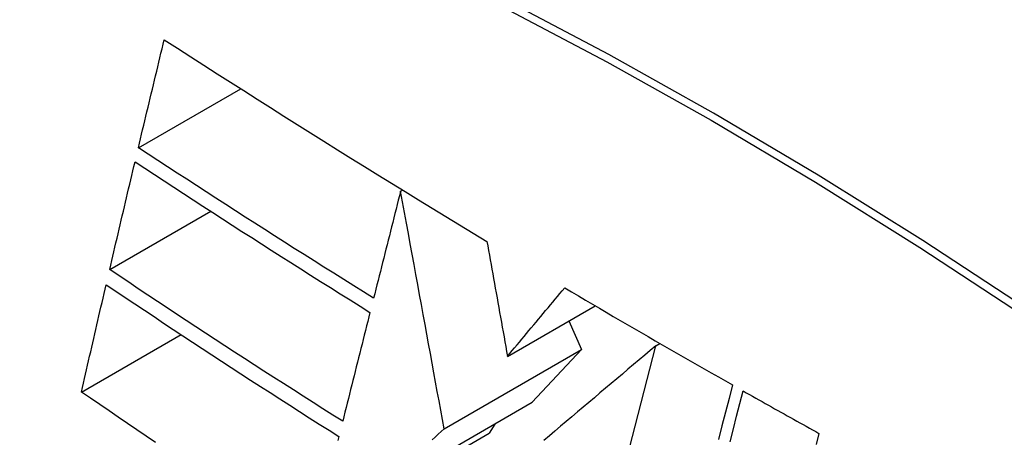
# Model space of a CAD drawing. Header units: inches. Extents: x 635 to 746, y 249 to 346.
# Tile 6 of 119: x 684.8535 to 685.0845, y 295.163 to 295.261. Entities that reach past the tile are written whole.
import ezdxf

# ---------------------------------------------------------------- set-up
doc = ezdxf.new("R2010")
doc.units = ezdxf.units.IN
doc.header["$MEASUREMENT"] = 0
doc.layers.add('Visible Edges(ANSI)', color=7, linetype='Continuous', lineweight=25)
doc.layers.add('Visible Tangent Edges(ANSI)', color=7, linetype='Continuous', lineweight=25)

msp = doc.modelspace()

# ---------------------------------------------------------------- linework, layer by layer
at = {"layer": 'Visible Edges(ANSI)'}
for p, q in [((684.88131, 295.23092), (684.90532, 295.24478)), ((684.94285, 295.22072), (684.94332, 295.22099)), ((684.87458, 295.20233), (684.89829, 295.21603)), ((684.96794, 295.18198), (684.9885, 295.19385)), ((684.98237, 295.19031), (684.98534, 295.18361)), ((684.86796, 295.17361), (684.89133, 295.1871)), ((684.95307, 295.16498), (684.98534, 295.18361)), ((684.98534, 295.18361), (684.97376, 295.1712)), ((684.9863, 295.12079), (685.00272, 295.18442)), ((685.00272, 295.18442), (685.00372, 295.185)), ((684.93621, 295.14952), (684.97376, 295.1712)), ((684.96493, 295.1661), (684.9636, 295.16392)), ((684.92266, 295.14028), (684.9636, 295.16392))]:
    msp.add_line(p, q, dxfattribs=at)
at = {"layer": 'Visible Edges(ANSI)', "flags": 128}
for points in [[(684.88131, 295.23092), (684.88157, 295.23198), (684.88182, 295.23303), (684.88207, 295.23409), (684.88232, 295.23514), (684.88257, 295.2362), (684.88282, 295.23726), (684.88308, 295.23831), (684.88333, 295.23937), (684.88358, 295.24043), (684.88383, 295.24148), (684.88409, 295.24254), (684.88434, 295.2436), (684.88459, 295.24465), (684.88485, 295.24571), (684.8851, 295.24677), (684.88535, 295.24782), (684.88561, 295.24888), (684.88586, 295.24993), (684.88612, 295.25099), (684.88637, 295.25205), (684.88662, 295.2531), (684.88688, 295.25416), (684.88713, 295.25521), (684.88739, 295.25627)], [(684.88739, 295.25627), (684.89049, 295.25427), (684.89359, 295.25228), (684.89669, 295.25028), (684.8998, 295.24829), (684.90292, 295.2463), (684.90604, 295.24432), (684.90916, 295.24233), (684.91229, 295.24035), (684.91543, 295.23837), (684.91857, 295.23639), (684.92171, 295.23442), (684.92486, 295.23244), (684.92802, 295.23047), (684.93118, 295.2285), (684.93435, 295.22653), (684.93752, 295.22457), (684.94071, 295.2226), (684.94389, 295.22064), (684.94708, 295.21868), (684.95028, 295.21673), (684.95348, 295.21478), (684.95668, 295.21283), (684.95989, 295.21089), (684.96311, 295.20895)], [(684.93652, 295.19564), (684.93418, 295.19709), (684.93184, 295.19855), (684.92951, 295.20001), (684.92718, 295.20147), (684.92485, 295.20293), (684.92253, 295.20439), (684.92021, 295.20586), (684.9179, 295.20732), (684.91559, 295.20879), (684.91328, 295.21026), (684.91098, 295.21172), (684.90868, 295.21319), (684.90638, 295.21467), (684.90409, 295.21614), (684.9018, 295.21761), (684.89951, 295.21909), (684.89723, 295.22056), (684.89494, 295.22204), (684.89267, 295.22352), (684.89039, 295.22499), (684.88812, 295.22647), (684.88585, 295.22796), (684.88358, 295.22944), (684.88131, 295.23092)], [(684.87458, 295.20233), (684.87482, 295.20338), (684.87507, 295.20444), (684.87531, 295.20549), (684.87556, 295.20654), (684.87581, 295.2076), (684.87605, 295.20865), (684.8763, 295.2097), (684.87655, 295.21076), (684.8768, 295.21181), (684.87704, 295.21286), (684.87729, 295.21392), (684.87754, 295.21497), (684.87779, 295.21602), (684.87804, 295.21708), (684.87828, 295.21813), (684.87853, 295.21919), (684.87878, 295.22024), (684.87903, 295.22129), (684.87928, 295.22235), (684.87953, 295.2234), (684.87978, 295.22445), (684.88003, 295.2255), (684.88028, 295.22656), (684.88053, 295.22761)], [(684.88053, 295.22761), (684.8828, 295.22612), (684.88507, 295.22463), (684.88734, 295.22314), (684.88962, 295.22166), (684.8919, 295.22017), (684.89418, 295.21869), (684.89647, 295.21721), (684.89875, 295.21573), (684.90104, 295.21425), (684.90333, 295.21278), (684.90562, 295.2113), (684.90791, 295.20983), (684.91021, 295.20836), (684.91251, 295.20689), (684.91481, 295.20543), (684.91711, 295.20396), (684.91942, 295.2025), (684.92173, 295.20103), (684.92405, 295.19957), (684.92637, 295.19811), (684.92869, 295.19666), (684.93101, 295.1952), (684.93334, 295.19374), (684.93567, 295.19229)], [(684.94285, 295.22072), (684.94259, 295.21968), (684.94232, 295.21863), (684.94206, 295.21759), (684.9418, 295.21654), (684.94153, 295.2155), (684.94127, 295.21445), (684.941, 295.21341), (684.94074, 295.21236), (684.94047, 295.21132), (684.94021, 295.21027), (684.93995, 295.20923), (684.93968, 295.20818), (684.93942, 295.20713), (684.93915, 295.20609), (684.93889, 295.20504), (684.93863, 295.204), (684.93836, 295.20295), (684.9381, 295.2019), (684.93783, 295.20086), (684.93757, 295.19981), (684.93731, 295.19877), (684.93704, 295.19772), (684.93678, 295.19668), (684.93652, 295.19564)], [(684.95307, 295.16498), (684.95268, 295.16714), (684.95228, 295.16932), (684.95188, 295.1715), (684.95147, 295.1737), (684.95107, 295.17592), (684.95066, 295.17814), (684.95025, 295.18038), (684.94984, 295.18263), (684.94942, 295.1849), (684.949, 295.18718), (684.94858, 295.18947), (684.94816, 295.19178), (684.94773, 295.19411), (684.9473, 295.19644), (684.94687, 295.1988), (684.94644, 295.20117), (684.946, 295.20355), (684.94556, 295.20596), (684.94512, 295.20837), (684.94467, 295.21081), (684.94422, 295.21326), (684.94377, 295.21573), (684.94331, 295.21822), (684.94285, 295.22072)], [(684.96311, 295.20895), (684.9633, 295.20788), (684.96349, 295.20681), (684.96368, 295.20573), (684.96388, 295.20464), (684.96407, 295.20355), (684.96427, 295.20244), (684.96447, 295.20133), (684.96467, 295.20022), (684.96487, 295.1991), (684.96507, 295.19797), (684.96527, 295.19685), (684.96548, 295.19571), (684.96568, 295.19458), (684.96589, 295.19344), (684.96609, 295.19229), (684.9663, 295.19115), (684.9665, 295.19), (684.96671, 295.18886), (684.96691, 295.18771), (684.96712, 295.18656), (684.96732, 295.18542), (684.96753, 295.18427), (684.96774, 295.18313), (684.96794, 295.18198)], [(684.92926, 295.16675), (684.92693, 295.16821), (684.92461, 295.16968), (684.9223, 295.17115), (684.91999, 295.17262), (684.91768, 295.1741), (684.91537, 295.17557), (684.91307, 295.17705), (684.91078, 295.17853), (684.90849, 295.18001), (684.9062, 295.18149), (684.90391, 295.18297), (684.90163, 295.18446), (684.89936, 295.18594), (684.89709, 295.18743), (684.89482, 295.18892), (684.89255, 295.1904), (684.89029, 295.19189), (684.88804, 295.19338), (684.88578, 295.19487), (684.88354, 295.19636), (684.88129, 295.19785), (684.87905, 295.19935), (684.87681, 295.20084), (684.87458, 295.20233)], [(684.86796, 295.17361), (684.8682, 295.17466), (684.86844, 295.1757), (684.86867, 295.17675), (684.86891, 295.1778), (684.86915, 295.17885), (684.86939, 295.1799), (684.86963, 295.18095), (684.86987, 295.182), (684.87012, 295.18305), (684.87036, 295.1841), (684.8706, 295.18515), (684.87084, 295.1862), (684.87108, 295.18725), (684.87132, 295.1883), (684.87157, 295.18935), (684.87181, 295.1904), (684.87205, 295.19145), (684.87229, 295.1925), (684.87254, 295.19355), (684.87278, 295.1946), (684.87302, 295.19565), (684.87327, 295.1967), (684.87351, 295.19775), (684.87375, 295.19879)], [(684.87375, 295.19879), (684.876, 295.19729), (684.87824, 295.19579), (684.88049, 295.19429), (684.88274, 295.19279), (684.88499, 295.19129), (684.88724, 295.1898), (684.8895, 295.18831), (684.89176, 295.18681), (684.89402, 295.18532), (684.89629, 295.18384), (684.89855, 295.18235), (684.90082, 295.18086), (684.9031, 295.17938), (684.90538, 295.1779), (684.90766, 295.17642), (684.90994, 295.17494), (684.91223, 295.17346), (684.91452, 295.17199), (684.91682, 295.17051), (684.91912, 295.16904), (684.92142, 295.16757), (684.92373, 295.1661), (684.92605, 295.16463), (684.92836, 295.16317)], [(684.96794, 295.18198), (684.9685, 295.18265), (684.96906, 295.18332), (684.96962, 295.18399), (684.97017, 295.18466), (684.97073, 295.18533), (684.97129, 295.186), (684.97185, 295.18667), (684.97241, 295.18734), (684.97297, 295.18801), (684.97353, 295.18868), (684.97409, 295.18935), (684.97465, 295.19002), (684.97521, 295.19069), (684.97577, 295.19136), (684.97633, 295.19203), (684.97689, 295.1927), (684.97745, 295.19337), (684.97801, 295.19404), (684.97857, 295.19471), (684.97913, 295.19538), (684.97969, 295.19605), (684.98025, 295.19672), (684.9808, 295.19738), (684.98136, 295.19805)], [(684.98136, 295.19805), (684.98299, 295.19709), (684.98461, 295.19614), (684.98624, 295.19518), (684.98787, 295.19422), (684.9895, 295.19327), (684.99113, 295.19231), (684.99276, 295.19136), (684.99439, 295.1904), (684.99603, 295.18945), (684.99767, 295.1885), (684.99931, 295.18755), (685.00095, 295.1866), (685.00259, 295.18565), (685.00423, 295.1847), (685.00588, 295.18376), (685.00752, 295.18281), (685.00917, 295.18186), (685.01082, 295.18092), (685.01247, 295.17998), (685.01412, 295.17903), (685.01577, 295.17809), (685.01743, 295.17715), (685.01908, 295.17621), (685.02074, 295.17527)], [(684.93567, 295.19229), (684.93541, 295.19123), (684.93514, 295.19017), (684.93487, 295.1891), (684.9346, 295.18804), (684.93434, 295.18698), (684.93407, 295.18591), (684.9338, 295.18485), (684.93353, 295.18378), (684.93327, 295.18272), (684.933, 295.18165), (684.93273, 295.18059), (684.93246, 295.17952), (684.9322, 295.17846), (684.93193, 295.17739), (684.93166, 295.17633), (684.93139, 295.17526), (684.93113, 295.1742), (684.93086, 295.17313), (684.93059, 295.17207), (684.93033, 295.171), (684.93006, 295.16994), (684.92979, 295.16887), (684.92953, 295.16781), (684.92926, 295.16675)], [(685.00272, 295.18442), (685.00143, 295.18333), (685.00013, 295.18223), (684.99882, 295.18113), (684.99752, 295.18003), (684.99621, 295.17893), (684.9949, 295.17782), (684.99359, 295.17671), (684.99227, 295.1756), (684.99095, 295.17449), (684.98964, 295.17338), (684.98832, 295.17226), (684.987, 295.17115), (684.98568, 295.17003), (684.98436, 295.16892), (684.98304, 295.1678), (684.98172, 295.16668), (684.9804, 295.16557), (684.97908, 295.16445), (684.97776, 295.16334), (684.97645, 295.16223)], [(685.02074, 295.17527), (685.01992, 295.17209), (685.0191, 295.16889), (685.01827, 295.16567), (685.01744, 295.16243)], [(685.02017, 295.16192), (685.02094, 295.16493), (685.02171, 295.16792), (685.02248, 295.17089), (685.02324, 295.17385)], [(685.02324, 295.17385), (685.02398, 295.17344), (685.02472, 295.17302), (685.02545, 295.1726), (685.02619, 295.17219), (685.02693, 295.17177), (685.02767, 295.17136), (685.02841, 295.17094), (685.02915, 295.17053), (685.02989, 295.17011), (685.03063, 295.16969), (685.03137, 295.16928), (685.03211, 295.16887), (685.03285, 295.16845), (685.03359, 295.16804), (685.03433, 295.16762), (685.03507, 295.16721), (685.03582, 295.1668), (685.03656, 295.16638), (685.0373, 295.16597), (685.03804, 295.16556), (685.03878, 295.16514), (685.03953, 295.16473), (685.04027, 295.16432), (685.04101, 295.16391)], [(684.88535, 295.16179), (684.88316, 295.16327), (684.88097, 295.16474), (684.87879, 295.16622), (684.87661, 295.1677), (684.87444, 295.16918), (684.87227, 295.17066), (684.87011, 295.17213), (684.86796, 295.17361)], [(684.95026, 295.16241), (684.95096, 295.16305), (684.95167, 295.16369), (684.95237, 295.16434), (684.95307, 295.16498)], [(684.92836, 295.16317), (684.92813, 295.16222)], [(685.04101, 295.16391), (685.04034, 295.16126)]]:
    msp.add_lwpolyline(points, dxfattribs=at)
at = {"layer": 'Visible Edges(ANSI)'}
msp.add_ellipse((685.07776, 294.26066), major_axis=(-0.64961, 1.12515), ratio=0.57735, start_param=5.161526, end_param=5.834048, dxfattribs=at)
at = {"layer": 'Visible Tangent Edges(ANSI)', "flags": 128}
for points in [[(685.08998, 295.19301), (685.0654, 295.20915), (685.04084, 295.22449), (685.01628, 295.23904), (684.99173, 295.25281), (684.9672, 295.26577), (684.9427, 295.27794), (684.91825, 295.28928), (684.8939, 295.2998), (684.86966, 295.30947), (684.84555, 295.31829), (684.82156, 295.32627), (684.79773, 295.33339), (684.77408, 295.33964), (684.75061, 295.34503), (684.72736, 295.34954)], [(684.72754, 295.34692), (684.75073, 295.34251), (684.77412, 295.33722), (684.79772, 295.33107), (684.82148, 295.32405), (684.84541, 295.31617), (684.86947, 295.30744), (684.89365, 295.29785), (684.91795, 295.28741), (684.94234, 295.27614), (684.96679, 295.26403), (684.99126, 295.25112), (685.01575, 295.2374), (685.04024, 295.22287), (685.06474, 295.20755), (685.08924, 295.19142)]]:
    msp.add_lwpolyline(points, dxfattribs=at)

doc.saveas('drawing.dxf')
